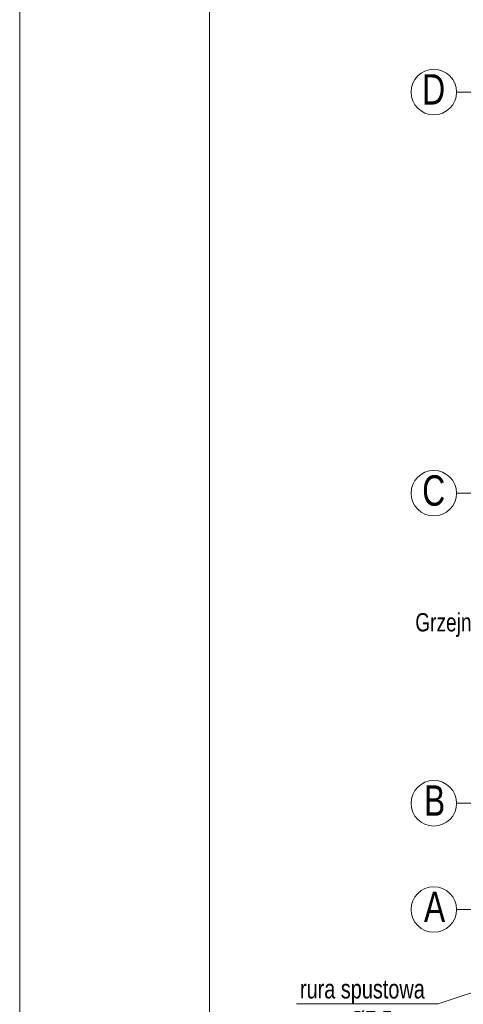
# Model space of a CAD drawing. Header units: inches. Extents: x 57112 to 98566, y -51777 to -16564.
# Tile 79 of 138: x 75573 to 75865, y -20807 to -20159. Entities that reach past the tile are written whole.
import ezdxf

# ---------------------------------------------------------------- set-up
doc = ezdxf.new("R2010")
doc.units = ezdxf.units.IN
doc.header["$MEASUREMENT"] = 0
doc.linetypes.add('DASHDOT', pattern=[1, 0.5, -0.25, 0, -0.25])
doc.layers.add('## 04 grzejniki opis', color=92, linetype='Continuous')
for name, color, linetype, lineweight in [('A--tabelka rysunku', 7, 'Continuous', 0), ('p--opisy dodatkowe', 251, 'Continuous', 0), ('p--osie konstr.-NR', 250, 'DASHDOT', 15)]:
    doc.layers.add(name, color=color, linetype=linetype, lineweight=lineweight)
doc.styles.add('1-50', font='arial.ttf', dxfattribs={"width": 0.75, "height": 12.5})
doc.styles.get("Standard").update_dxf_attribs({"font": 'arial.ttf', "width": 0.75})

msp = doc.modelspace()

# ---------------------------------------------------------------- linework, layer by layer
at = {"layer": 'A--tabelka rysunku', "linetype": 'Continuous', "elevation": 151.8}
for points in [[(75572.917, -21309.191), (77672.917, -21309.191), (77672.917, -19824.191), (75572.917, -19824.191)], [(75697.917, -21274.191), (77637.917, -21274.191), (77637.917, -19859.191), (75697.917, -19859.191)]]:
    msp.add_lwpolyline(points, close=True, dxfattribs=at)
at = {"layer": 'p--opisy dodatkowe', "elevation": 151.8}
msp.add_lwpolyline([(75755.343, -20807.037), (75848.567, -20807.037), (75961.358, -20769.799)], dxfattribs=at)
at = {"layer": 'p--osie konstr.-NR', "linetype": 'DASHDOT', "ltscale": 35}
for p, q in [((75860.714, -20206.383, 151.8), (75910.714, -20206.383, 151.8)), ((75860.714, -20470.683, 151.8), (75910.714, -20470.683, 151.8)), ((75860.714, -20674.983, 151.8), (75910.714, -20674.983, 151.8)), ((75860.714, -20744.983, 151.8), (75910.714, -20744.983, 151.8))]:
    msp.add_line(p, q, dxfattribs=at)
at = {"layer": 'p--osie konstr.-NR', "linetype": 'Continuous', "ltscale": 35}
for centre in [(75845.714, -20206.383, 151.8), (75845.714, -20470.683, 151.8), (75845.714, -20674.983, 151.8), (75845.714, -20744.983, 151.8)]:
    msp.add_circle(centre, 15, dxfattribs=at)

# ---------------------------------------------------------------- texts
at = {"layer": '## 04 grzejniki opis', "color": 1, "insert": (75945.994, -20549.728, 151.8), "char_height": 12, "attachment_point": 3}
msp.add_mtext('Grzejnik elektryczny\\PW= 250W', dxfattribs=at)
at = {"layer": 'p--opisy dodatkowe', "insert": (75839.799, -20791.07, 151.8), "char_height": 12.5, "width": 177.1707, "attachment_point": 3, "style": '1-50'}
msp.add_mtext('rura spustowa\\P%%c7,5 cm', dxfattribs=at)
at = {"layer": 'p--osie konstr.-NR', "linetype": 'Continuous', "ltscale": 35, "char_height": 20, "width": 63.5564, "attachment_point": 3}
for s, insert in [('D', (75853.219, -20194.586, 151.8)), ('C', (75853.219, -20458.886, 151.8)), ('B', (75853.219, -20663.186, 151.8)), ('A', (75853.219, -20733.186, 151.8))]:
    msp.add_mtext(s, dxfattribs=dict(at, insert=insert))

doc.saveas('drawing.dxf')
